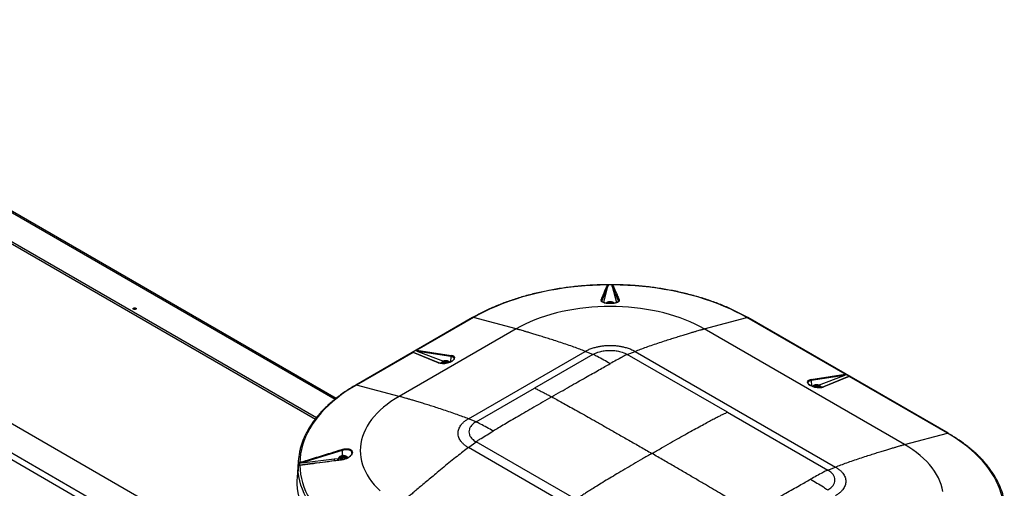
# Model space of a CAD drawing. Header units: millimetres. Extents: x 1588 to 4263, y 172 to 3488.
# Tile 46 of 46: x 2839 to 4090, y 2350 to 2945. Entities that reach past the tile are written whole.
import ezdxf

# ---------------------------------------------------------------- set-up
doc = ezdxf.new("R2010")
doc.units = ezdxf.units.MM
doc.header["$LTSCALE"] = 13

msp = doc.modelspace()

# ---------------------------------------------------------------- linework, layer by layer
at = {"color": 7, "linetype": 'Continuous', "lineweight": 25}
for p, q in [((2405, 2945.1), (3239.8, 2463.1)), ((3241.1, 2464.1), (2407.6, 2945.3)), ((2377.2, 2923.9), (3216.1, 2439.6)), ((2377.2, 2921.3), (3214.7, 2437.8)), ((3383.1, 2111.7), (2176.2, 2808.4)), ((3355.4, 2090.5), (2139.5, 2792.4)), ((3351.7, 2084.1), (2135.8, 2786)), ((3586.4, 2606.5), (3578.7, 2588.2)), ((3581, 2585.8), (3586.4, 2606.5)), ((3599.7, 2588.2), (3591.9, 2606.5)), ((3591.9, 2606.5), (3597.4, 2585.8)), ((3578.7, 2588.2), (3578.8, 2587.2)), ((3578.7, 2587.7), (3578.7, 2587.6)), ((3587.4, 2584.6), (3587.4, 2584.8)), ((3588.1, 2584.5), (3588.1, 2585.3)), ((3589.8, 2584.5), (3589.8, 2585.4)), ((3590.6, 2585.2), (3590.6, 2584.6)), ((3599.6, 2587.6), (3599.7, 2588.2)), ((3599.7, 2588.2), (3599.6, 2587.2)), ((3414.5, 2566.7), (3266, 2480.9)), ((3415.4, 2566.8), (3343.6, 2525.3)), ((3469.8, 2552.4), (3415.4, 2566.8)), ((3708.6, 2552.4), (3763, 2566.8)), ((3887.8, 2494.7), (3763, 2566.8)), ((4018.5, 2419.7), (3763.9, 2566.7)), ((3469.8, 2552.4), (3321.3, 2466.6)), ((3963.2, 2405.4), (3708.6, 2552.4)), ((3338.8, 2522.5), (3266.9, 2481)), ((3342.8, 2525.2), (3338.1, 2522.6)), ((3370.8, 2509.2), (3338.8, 2522.5)), ((3371.4, 2509.2), (3339.3, 2522.5)), ((3343.6, 2525.3), (3387.1, 2518.6)), ((3386.7, 2517.3), (3345.1, 2523.7)), ((3345.1, 2523.7), (3377.5, 2511.4)), ((3386.7, 2517.3), (3386.4, 2510.5)), ((3409.1, 2438.1), (3557.5, 2523.8)), ((3567.3, 2519.9), (3493.1, 2477)), ((3567.3, 2519.9), (3557.5, 2523.8)), ((3611, 2519.9), (3620.8, 2523.8)), ((3738.3, 2446.4), (3611, 2519.9)), ((3620.8, 2523.8), (3875.4, 2376.8)), ((3374.6, 2509.2), (3373.5, 2508.7)), ((3377.8, 2508.5), (3377.8, 2508.8)), ((3378.3, 2508.5), (3378.3, 2509.3)), ((3378.7, 2509), (3378.7, 2510.1)), ((3380.3, 2509.3), (3380.3, 2510.4)), ((3381.2, 2509.2), (3381.2, 2510.3)), ((3382.4, 2509.2), (3382.4, 2509.7)), ((3844.3, 2488), (3887.8, 2494.7)), ((3886.3, 2493), (3844.7, 2486.6)), ((3853.9, 2480.8), (3886.3, 2493)), ((3892.1, 2491.9), (3860, 2478.6)), ((3892.6, 2491.9), (3860.6, 2478.6)), ((3893.3, 2492), (3888.6, 2494.6)), ((4017.5, 2419.8), (3892.6, 2491.9)), ((3321.3, 2466.6), (3266.9, 2481)), ((3418.8, 2434.2), (3493.1, 2477)), ((3840.5, 2483.9), (3840.5, 2483.8)), ((3844.7, 2486.6), (3845, 2479.9)), ((3848.4, 2478.7), (3848.4, 2478.6)), ((3848.8, 2478.6), (3848.8, 2478.8)), ((3849.8, 2478.5), (3849.8, 2479.6)), ((3850.6, 2478.7), (3850.6, 2479.8)), ((3852.3, 2478.5), (3852.3, 2479.7)), ((3853, 2479.1), (3853, 2478)), ((3853.6, 2478), (3853.6, 2478.4)), ((3857.9, 2478), (3856.9, 2478.6)), ((3738.3, 2446.4), (3865.6, 2372.9)), ((3418.8, 2434.2), (3409.1, 2438.1)), ((3963.2, 2405.4), (4017.5, 2419.8)), ((3409.1, 2401.5), (3418.8, 2408.9)), ((3536.3, 2328.1), (3409.1, 2401.5)), ((3546.1, 2335.5), (3418.8, 2408.9)), ((3248.9, 2397.8), (3197.7, 2382.1)), ((3248.4, 2388.2), (3248.4, 2389.3)), ((3248.9, 2397.8), (3248.9, 2391.1)), ((3249.9, 2388.7), (3249.9, 2389.8)), ((3250.8, 2388.7), (3250.8, 2389.8)), ((3252.2, 2388.2), (3252.2, 2389.3)), ((3192.9, 2383.8), (3191.6, 2363)), ((3197.7, 2382.1), (3238.7, 2387.3)), ((3238.7, 2387.3), (3244.2, 2387.7)), ((3244, 2386.8), (3244, 2385.6)), ((3244.1, 2385.4), (3244, 2385.6)), ((3247.9, 2387.6), (3247.9, 2387.9)), ((3248.2, 2387.5), (3248.2, 2388.3)), ((3252.4, 2388.3), (3252.4, 2387.5)), ((3252.6, 2387.6), (3252.6, 2387.9)), ((3865.6, 2372.9), (3875.4, 2376.8))]:
    msp.add_line(p, q, dxfattribs=at)
at = {"color": 7, "linetype": 'Continuous', "lineweight": 25, "flags": 128}
for points in [[(3585.8, 2608.3), (3576.3, 2608.1), (3566.9, 2607.7), (3557.5, 2607.1), (3548.1, 2606.3), (3538.8, 2605.3), (3529.5, 2604.1), (3520.4, 2602.6), (3511.3, 2601), (3502.4, 2599.2), (3493.6, 2597.1), (3484.9, 2594.9), (3476.4, 2592.5), (3468.1, 2589.9), (3459.9, 2587.1), (3452, 2584.1), (3444.2, 2581), (3436.6, 2577.7), (3429.3, 2574.2), (3422.2, 2570.5), (3415.4, 2566.8)], [(3763, 2566.8), (3756.1, 2570.5), (3749, 2574.2), (3741.7, 2577.7), (3734.2, 2581), (3726.4, 2584.1), (3718.5, 2587.1), (3710.3, 2589.9), (3702, 2592.5), (3693.4, 2594.9), (3684.8, 2597.1), (3676, 2599.2), (3667, 2601), (3658, 2602.6), (3648.8, 2604.1), (3639.6, 2605.3), (3630.3, 2606.3), (3620.9, 2607.1), (3611.5, 2607.7), (3602, 2608.1), (3592.6, 2608.3)], [(2986.6, 2578.9), (2987.1, 2578.5), (2987.2, 2578.1), (2987.1, 2577.6), (2986.6, 2577.3), (2986, 2577), (2985.2, 2576.9), (2984.4, 2577), (2983.8, 2577.3), (2983.4, 2577.6), (2983.2, 2578.1), (2983.4, 2578.5), (2983.8, 2578.9), (2984.4, 2579.1), (2985.2, 2579.2), (2986, 2579.1), (2986.6, 2578.9)], [(3708.6, 2552.4), (3703, 2555.5), (3697.1, 2558.4), (3691, 2561.2), (3684.6, 2563.8), (3678.1, 2566.3), (3671.4, 2568.6), (3664.5, 2570.7), (3657.4, 2572.6), (3650.2, 2574.3), (3642.9, 2575.9), (3635.4, 2577.2), (3627.9, 2578.3), (3620.2, 2579.3), (3612.5, 2580), (3604.8, 2580.5), (3597, 2580.8), (3589.2, 2580.9), (3581.4, 2580.8), (3573.6, 2580.5), (3565.9, 2580), (3558.2, 2579.3), (3550.5, 2578.3), (3543, 2577.2), (3535.5, 2575.9), (3528.2, 2574.3), (3521, 2572.6), (3513.9, 2570.7), (3507, 2568.6), (3500.3, 2566.3), (3493.7, 2563.8), (3487.4, 2561.2), (3481.3, 2558.4), (3475.4, 2555.5), (3469.8, 2552.4)], [(3585.2, 2584.8), (3585.4, 2585.1), (3586.1, 2585.7), (3587, 2586.2), (3588.2, 2586.4), (3589.4, 2586.5), (3590.6, 2586.4), (3591.7, 2586), (3592.6, 2585.5), (3593.1, 2584.9), (3593.2, 2584.8)], [(3376.2, 2508.4), (3376.1, 2508.8), (3376.2, 2509.6), (3376.6, 2510.2), (3377.3, 2510.8), (3378.3, 2511.2), (3379.5, 2511.4), (3380.8, 2511.5), (3382, 2511.3), (3383, 2510.9), (3383.8, 2510.3), (3384.3, 2509.7)], [(3383, 2509.3), (3383, 2509.4), (3382.9, 2509.6)], [(3266.9, 2481), (3260.3, 2477.1), (3254, 2473), (3248, 2468.8), (3242.3, 2464.4), (3236.8, 2459.9), (3231.7, 2455.3), (3226.9, 2450.6), (3222.3, 2445.8), (3218.2, 2440.9), (3214.3, 2435.9), (3210.8, 2430.8), (3207.6, 2425.7), (3204.8, 2420.4), (3202.3, 2415.2), (3200.2, 2409.8), (3198.4, 2404.4), (3197, 2399), (3196, 2393.6), (3195.3, 2388.1), (3195, 2382.7)], [(3847.1, 2479.1), (3847.3, 2479.3), (3847.9, 2479.9), (3848.8, 2480.4), (3849.9, 2480.8), (3851.1, 2480.9), (3852.3, 2480.8), (3853.5, 2480.5), (3854.4, 2480), (3855, 2479.4), (3855.3, 2478.7), (3855.2, 2477.9), (3855.2, 2477.8)], [(3850.6, 2478.7), (3850.5, 2478.7), (3850.4, 2478.7), (3850.3, 2478.8), (3850.1, 2478.7), (3850, 2478.7), (3849.9, 2478.6), (3849.8, 2478.6), (3849.8, 2478.5)], [(3853.7, 2477.9), (3853.8, 2478), (3853.9, 2478.2)], [(3321.3, 2466.6), (3315.9, 2463.4), (3310.8, 2460), (3305.9, 2456.4), (3301.4, 2452.8), (3297.1, 2449), (3293.1, 2445.1), (3289.5, 2441.1), (3286.2, 2437.1), (3283.2, 2432.9), (3280.6, 2428.7), (3278.3, 2424.4), (3276.3, 2420), (3274.7, 2415.6), (3273.4, 2411.2), (3272.5, 2406.7), (3272, 2402.2), (3271.8, 2397.7), (3272, 2393.2), (3272.5, 2388.7), (3273.4, 2384.2), (3274.7, 2379.8), (3276.3, 2375.4), (3278.3, 2371), (3280.6, 2366.7), (3283.2, 2362.5), (3286.2, 2358.3), (3289.5, 2354.2), (3293.1, 2350.2), (3297.1, 2346.4)], [(4089.5, 2321.4), (4089.2, 2326.9), (4088.5, 2332.4), (4087.4, 2337.8), (4086, 2343.2), (4084.3, 2348.6), (4082.1, 2353.9), (4079.7, 2359.2), (4076.8, 2364.4), (4073.7, 2369.6), (4070.1, 2374.7), (4066.3, 2379.7), (4062.1, 2384.6), (4057.6, 2389.4), (4052.7, 2394.1), (4047.6, 2398.7), (4042.2, 2403.2), (4036.4, 2407.5), (4030.4, 2411.8), (4024.1, 2415.9), (4017.5, 2419.8)], [(4011.9, 2345.5), (4011, 2349.9), (4009.8, 2354.4), (4008.1, 2358.8), (4006.2, 2363.1), (4003.9, 2367.4), (4001.2, 2371.7), (3998.2, 2375.8), (3994.9, 2379.9), (3991.3, 2383.9), (3987.3, 2387.8), (3983.1, 2391.6), (3978.5, 2395.2), (3973.7, 2398.7), (3968.6, 2402.1), (3963.2, 2405.4)], [(3249.3, 2386.1), (3248.8, 2386.2), (3247.7, 2386.6), (3246.8, 2387.1), (3246.3, 2387.8), (3246.1, 2388.5), (3246.3, 2389.2), (3246.9, 2389.8), (3247.7, 2390.4), (3248.8, 2390.7), (3250, 2390.9), (3251.2, 2390.8), (3252.4, 2390.5), (3253.4, 2390.1), (3254.1, 2389.5), (3254.4, 2388.8), (3254.4, 2388.1), (3254.2, 2387.6)], [(3195, 2378.8), (3195, 2378.8), (3195, 2378.9), (3195, 2378.9), (3195.1, 2379), (3195.1, 2379)], [(3195, 2378.8), (3195.3, 2373.3), (3196, 2367.8), (3197, 2362.4), (3198.4, 2357), (3200.2, 2351.6), (3202.3, 2346.3), (3204.8, 2341), (3207.6, 2335.8), (3210.8, 2330.6), (3214.3, 2325.5), (3218.2, 2320.5), (3222.3, 2315.6), (3226.9, 2310.8), (3231.7, 2306.1), (3236.8, 2301.5), (3242.3, 2297), (3248, 2292.7), (3254, 2288.4), (3260.3, 2284.3), (3266.9, 2280.4)], [(3244.4, 2385.5), (3244.1, 2386.2), (3244, 2386.8)], [(3248.4, 2388.2), (3248.3, 2388.2), (3248.2, 2388.2)], [(3248.6, 2386), (3248.6, 2386), (3248.6, 2386)], [(3252.4, 2388.2), (3252.4, 2388.2), (3252.2, 2388.2)], [(3265.4, 2277.3), (3258.8, 2281.2), (3252.5, 2285.3), (3246.4, 2289.5), (3240.6, 2293.9), (3235.2, 2298.4), (3230, 2303), (3225.2, 2307.7), (3220.6, 2312.5), (3216.4, 2317.4), (3212.5, 2322.4), (3209, 2327.5), (3205.8, 2332.7), (3202.9, 2337.9), (3200.4, 2343.2), (3198.2, 2348.5), (3196.4, 2353.9), (3195, 2359.3), (3193.9, 2364.8), (3193.1, 2370.3), (3193, 2372.1)], [(3191.6, 2363), (3191.4, 2360.4), (3191.4, 2354.9), (3191.8, 2349.4), (3192.5, 2343.9), (3193.6, 2338.4), (3195.1, 2333), (3196.9, 2327.6), (3199.1, 2322.2), (3201.6, 2316.9), (3204.5, 2311.6), (3207.7, 2306.4), (3211.3, 2301.3), (3215.2, 2296.3), (3219.4, 2291.3), (3224, 2286.5), (3228.9, 2281.8), (3234.1, 2277.1), (3239.6, 2272.6), (3245.4, 2268.2), (3251.4, 2264), (3257.8, 2259.9), (3264.4, 2255.9)]]:
    msp.add_lwpolyline(points, dxfattribs=at)
at = {"color": 7, "linetype": 'Continuous', "lineweight": 25}
for centre, radius, start, end in [((3585.8, 2607.2), 1.06, 33.1132, 87.3423), ((3589.2, 2181.1), 427.4, 89.5618, 90.4382), ((3592.6, 2607.2), 1.06, 92.6577, 146.8868), ((3577.7, 2588.1), 1.03, 2.8933, 88.868), ((3600.7, 2588.1), 1.03, 91.132, 177.1067), ((3588.3, 2583.5), 2.02, 109.5464, 145.1567), ((3589.2, 2581.2), 4.48, 75.4465, 111.132), ((3589.9, 2583.2), 2.41, 37.029, 78.8745), ((3415, 2565.6), 1.21, 72.1352, 118.239), ((3763.3, 2565.6), 1.21, 61.7148, 107.867), ((3339.1, 2521.9), 0.696, 68.7259, 117.0313), ((3344.3, 2524.3), 1.21, 130.1239, 173.1969), ((3388, 2517.6), 1.38, 132.2981, 192.2871), ((3371.1, 2508.6), 0.693, 68.7172, 117.1174), ((3378.7, 2509.1), 1.14, 114.6394, 207.0608), ((3380.2, 2506.6), 4.08, 81.9942, 120.0743), ((3378.5, 2508.3), 0.761, 78.404, 112.3976), ((3379.1, 2511), 2.01, 257.0588, 305.0097), ((3380.7, 2508.8), 0.616, 38.3054, 128.492), ((3380.7, 2507.9), 2.75, 38.0744, 88.083), ((3381.8, 2509.5), 0.688, 200.922, 226.2572), ((3887.1, 2493.7), 1.21, 6.8031, 49.8761), ((3892.3, 2491.3), 0.696, 62.9687, 111.2741), ((3266.6, 2479.9), 1.21, 72.1352, 118.239), ((3843.4, 2486.9), 1.38, 347.7129, 47.7019), ((3850.4, 2477.8), 2.11, 96.3321, 156.3329), ((3851.1, 2475.6), 4.44, 67.3182, 103.2528), ((3851.6, 2480.6), 2.19, 242.6681, 287.9029), ((3852.6, 2477.9), 0.667, 51.8797, 110.4979), ((3852.5, 2478.4), 1.39, 354.6415, 74.9801), ((3860.3, 2478), 0.693, 62.8847, 111.2045), ((4017.9, 2418.6), 1.21, 61.7564, 107.865), ((3276.2, 2378.5), 83.4, 167.986, 184.3814), ((3248.6, 2388.5), 1.06, 130.6173, 228.4768), ((3250.1, 2386.6), 3.48, 87.0163, 129.4882), ((3273.9, 2406), 26.3, 195.1548, 198.1648), ((3250.3, 2388.2), 0.638, 45.9641, 133.734), ((3250.5, 2386.6), 3.45, 50.0146, 92.7564), ((3252, 2388.5), 1.06, 310.6173, 48.4768), ((3276.2, 2380.3), 82.2, 178.6852, 181.3148), ((3215.3, 2388.1), 21.1, 195.0469, 197.3918), ((3306.1, 2382.4), 67.5, 175.8263, 177.9657), ((3246.2, 2384.2), 3.87, 123.3132, 163.5619), ((3250.1, 2390.3), 3.45, 230.0146, 272.7564), ((3248.6, 2389.9), 1.72, 261.5062, 314.9982), ((3248.7, 2385.8), 0.268, 123.9595, 177.1876), ((3250.5, 2390.3), 3.48, 267.0163, 309.4882), ((3252, 2389.9), 1.71, 224.4697, 278.3013)]:
    msp.add_arc(centre, radius, start, end, dxfattribs=at)
for centre, major_axis, ratio, start_param, end_param in [((3339.4, 2519.8), (-1.39, 2.66), 0.503369, 5.783987, 6.160607), ((3344.1, 2522.6), (-1.65, 2.51), 0.649486, 5.725407, 6.102027), ((3345.8, 2524.1), (3.99, -1.41), 0.14948, 4.023896, 4.57011), ((3380.2, 2513.6), (11.6, 2.2), 0.409074, 3.699333, 7.142329), ((3885.6, 2493.4), (3.99, 1.41), 0.14948, 4.854668, 5.400882), ((3887.3, 2492), (1.65, 2.51), 0.649486, 0.181159, 0.557779), ((3892, 2489.2), (1.39, 2.66), 0.503369, 0.122579, 0.499199), ((3851.2, 2482.9), (11.6, -2.2), 0.409074, 2.282448, 5.725445)]:
    msp.add_ellipse(centre, major_axis=major_axis, ratio=ratio, start_param=start_param, end_param=end_param, dxfattribs=at)
for points, knots in [([(3585.6, 2608.5), (3584.9, 2608.5), (3581.3, 2608.5), (3574.7, 2608.3), (3565.9, 2607.9), (3557.1, 2607.3), (3548.4, 2606.6), (3539.7, 2605.6), (3531, 2604.5), (3522.5, 2603.2), (3514, 2601.7), (3505.6, 2600.1), (3497.3, 2598.3), (3489.1, 2596.3), (3481.1, 2594.1), (3473.2, 2591.8), (3465.4, 2589.3), (3457.9, 2586.7), (3450.4, 2583.9), (3443.2, 2580.9), (3436.1, 2577.8), (3429.2, 2574.6), (3422.5, 2571.2), (3417.7, 2568.5), (3415, 2567), (3414.5, 2566.7)], [0, 0, 0, 0, 0.010417, 0.056931, 0.103446, 0.149962, 0.19648, 0.242999, 0.28952, 0.336044, 0.38257, 0.4291, 0.475634, 0.522172, 0.568715, 0.615262, 0.661815, 0.708373, 0.754937, 0.801506, 0.848081, 0.894662, 0.941249, 0.98784, 1, 1, 1, 1]), ([(3577.7, 2589.2), (3577.8, 2589.4), (3578.3, 2590.5), (3580.3, 2595.3), (3582.9, 2601.5), (3585.1, 2606.7), (3585.8, 2608.3)], [0, 0, 0, 0, 0.0357257, 0.1786287, 0.7502408, 1, 1, 1, 1]), ([(3585.8, 2608.3), (3585.8, 2608.4), (3585.9, 2608.5), (3585.9, 2608.5), (3585.9, 2608.5)], [0, 0, 0, 0, 0.698805, 1, 1, 1, 1]), ([(3585.9, 2608.5), (3586, 2608.5), (3586.1, 2608.5), (3586.3, 2608.4), (3586.5, 2608.3), (3586.6, 2608.1), (3586.6, 2607.9), (3586.7, 2607.8)], [0, 0, 0, 0, 0.110302, 0.230823, 0.418784, 0.604867, 1, 1, 1, 1]), ([(3586.7, 2607.8), (3586.6, 2607.7), (3586.6, 2607.3), (3586.5, 2606.8), (3586.4, 2606.5)], [0, 0, 0, 0, 0.210133, 1, 1, 1, 1]), ([(3591.7, 2607.8), (3591.7, 2607.9), (3591.7, 2608.1), (3591.9, 2608.3), (3592.1, 2608.4), (3592.3, 2608.5), (3592.4, 2608.5), (3592.5, 2608.5)], [0, 0, 0, 0, 0.395133, 0.581216, 0.769177, 0.889698, 1, 1, 1, 1]), ([(3591.9, 2606.5), (3591.8, 2606.8), (3591.7, 2607.3), (3591.7, 2607.7), (3591.7, 2607.8)], [0, 0, 0, 0, 0.789867, 1, 1, 1, 1]), ([(3592.5, 2608.5), (3592.5, 2608.5), (3592.5, 2608.5), (3592.5, 2608.4), (3592.6, 2608.3)], [0, 0, 0, 0, 0.301195, 1, 1, 1, 1]), ([(3592.6, 2608.3), (3592.7, 2608.1), (3593.1, 2606.9), (3595.2, 2602.2), (3597.8, 2596), (3600, 2590.8), (3600.7, 2589.2)], [0, 0, 0, 0, 0.0357257, 0.1786287, 0.7502408, 1, 1, 1, 1]), ([(3763.9, 2566.7), (3762.8, 2567.3), (3759.6, 2569.1), (3754.1, 2572.1), (3747.3, 2575.4), (3740.4, 2578.7), (3733.3, 2581.7), (3726, 2584.6), (3718.5, 2587.4), (3710.9, 2590), (3703.1, 2592.4), (3695.1, 2594.7), (3687.1, 2596.8), (3678.9, 2598.8), (3670.6, 2600.6), (3662.2, 2602.1), (3653.6, 2603.6), (3645.1, 2604.8), (3636.4, 2605.9), (3627.7, 2606.8), (3618.9, 2607.5), (3610.1, 2608), (3601.4, 2608.4), (3595.6, 2608.4), (3592.8, 2608.5)], [0, 0, 0, 0, 0.024544, 0.071127, 0.117707, 0.164284, 0.210857, 0.257425, 0.303988, 0.350546, 0.397099, 0.443647, 0.490191, 0.53673, 0.583264, 0.629796, 0.676323, 0.722848, 0.76937, 0.815889, 0.862407, 0.908923, 0.955439, 1, 1, 1, 1]), ([(3600.7, 2589.2), (3600.8, 2588.9), (3600.9, 2588.4), (3600.6, 2587.7), (3600.1, 2587), (3599.2, 2586.4), (3597.9, 2585.8), (3596.5, 2585.3), (3594.8, 2584.9), (3592.4, 2584.6), (3589.1, 2584.4), (3585.3, 2584.6), (3581.9, 2585.2), (3579.3, 2586.2), (3578, 2587.3), (3577.5, 2588.2), (3577.5, 2588.8), (3577.7, 2589.1), (3577.7, 2589.2)], [0, 0, 0, 0, 0.0515176, 0.1030358, 0.1545755, 0.2061099, 0.2572483, 0.3083771, 0.3579695, 0.4075531, 0.502576, 0.5951002, 0.6875579, 0.7822618, 0.880451, 0.9313079, 0.9821652, 1, 1, 1, 1]), ([(3578.7, 2588.2), (3578.7, 2588.1), (3578.6, 2587.9), (3578.6, 2587.8), (3578.7, 2587.7)], [0, 0, 0, 0, 0.405658, 1, 1, 1, 1]), ([(3588.1, 2584.5), (3587.5, 2584.6), (3586.3, 2584.6), (3584.6, 2584.8), (3583.1, 2585.1), (3581.7, 2585.5), (3580.5, 2585.9), (3579.6, 2586.4), (3578.9, 2586.9), (3578.6, 2587.3), (3578.6, 2587.5), (3578.6, 2587.6), (3578.6, 2587.6)], [0, 0, 0, 0, 0.105758, 0.214836, 0.32359, 0.432839, 0.541573, 0.649766, 0.756546, 0.862237, 0.968452, 1, 1, 1, 1]), ([(3594.4, 2585), (3594.3, 2585), (3594.1, 2585.3), (3593.5, 2585.8), (3592.4, 2586.3), (3591.1, 2586.7), (3589.7, 2586.9), (3588.3, 2586.9), (3586.9, 2586.6), (3585.6, 2586.2), (3584.6, 2585.6), (3584.2, 2585.1), (3584, 2585)], [0, 0, 0, 0, 0.006989, 0.110299, 0.221261, 0.337702, 0.454944, 0.572206, 0.690601, 0.81143, 0.936395, 1, 1, 1, 1]), ([(3587.6, 2585.4), (3587.6, 2585.4), (3587.5, 2585.4), (3587.4, 2585.3), (3587.4, 2585.2), (3587.4, 2585.1), (3587.4, 2585)], [0, 0, 0, 0, 0.146347, 0.41688, 0.6907, 1, 1, 1, 1]), ([(3587.4, 2584.8), (3587.4, 2584.8), (3587.4, 2584.9), (3587.4, 2585), (3587.4, 2585)], [0, 0, 0, 0, 0.669471, 1, 1, 1, 1]), ([(3588.1, 2585.3), (3588.1, 2585.4), (3588, 2585.4), (3587.8, 2585.4), (3587.7, 2585.4), (3587.6, 2585.4), (3587.6, 2585.4)], [0, 0, 0, 0, 0.293317, 0.587513, 0.871368, 1, 1, 1, 1]), ([(3599.8, 2587.6), (3599.8, 2587.5), (3599.8, 2587.4), (3599.7, 2587.2), (3599.4, 2586.8), (3598.7, 2586.4), (3597.8, 2585.9), (3596.6, 2585.5), (3595.2, 2585.1), (3593.6, 2584.8), (3591.8, 2584.6), (3590, 2584.5), (3588.7, 2584.5), (3588.1, 2584.5), (3588.1, 2584.5)], [0, 0, 0, 0, 0.033595, 0.128016, 0.218604, 0.314625, 0.411187, 0.50719, 0.605486, 0.703458, 0.801817, 0.899574, 0.997385, 1, 1, 1, 1]), ([(3588.1, 2585.3), (3588.2, 2585.3), (3588.5, 2585.1), (3589, 2585.1), (3589.4, 2585.2), (3589.6, 2585.3), (3589.8, 2585.4), (3589.8, 2585.4)], [0, 0, 0, 0, 0.246747, 0.494637, 0.719561, 0.941652, 1, 1, 1, 1]), ([(3590.3, 2585.6), (3590.3, 2585.6), (3590.2, 2585.6), (3590.1, 2585.6), (3589.9, 2585.5), (3589.8, 2585.5), (3589.8, 2585.4)], [0, 0, 0, 0, 0.146424, 0.416956, 0.690778, 1, 1, 1, 1]), ([(3590.6, 2585.2), (3590.6, 2585.3), (3590.6, 2585.3), (3590.5, 2585.5), (3590.4, 2585.5), (3590.3, 2585.5), (3590.3, 2585.6)], [0, 0, 0, 0, 0.293403, 0.587595, 0.871447, 1, 1, 1, 1]), ([(3590.6, 2585.2), (3590.6, 2585.1), (3590.6, 2584.9), (3590.8, 2584.6), (3590.9, 2584.6), (3590.9, 2584.6)], [0, 0, 0, 0, 0.477761, 0.95768, 1, 1, 1, 1]), ([(3557.5, 2523.8), (3555.3, 2524.7), (3550.5, 2526.6), (3543, 2529.3), (3534.9, 2532.1), (3526.5, 2534.9), (3518.5, 2537.6), (3511.1, 2539.9), (3504.5, 2542), (3498.2, 2543.9), (3492.5, 2545.7), (3487.4, 2547.3), (3482.9, 2548.6), (3479.2, 2549.7), (3476.2, 2550.6), (3473.8, 2551.2), (3472.1, 2551.7), (3470.8, 2552.1), (3470.1, 2552.3), (3469.8, 2552.4)], [0, 0, 0, 0, 0.076775, 0.162286, 0.25463, 0.351294, 0.449321, 0.528012, 0.603964, 0.67562, 0.741475, 0.800473, 0.85173, 0.894602, 0.929062, 0.955524, 0.974908, 0.989021, 1, 1, 1, 1]), ([(3620.8, 2523.8), (3623.1, 2524.7), (3627.9, 2526.6), (3635.4, 2529.3), (3643.5, 2532.1), (3651.9, 2534.9), (3659.9, 2537.6), (3667.3, 2539.9), (3673.9, 2542), (3680.1, 2543.9), (3685.9, 2545.7), (3691, 2547.3), (3695.4, 2548.6), (3699.2, 2549.7), (3702.2, 2550.6), (3704.5, 2551.2), (3706.3, 2551.7), (3707.6, 2552.1), (3708.3, 2552.3), (3708.6, 2552.4)], [0, 0, 0, 0, 0.076775, 0.162286, 0.25463, 0.351294, 0.449321, 0.528012, 0.603964, 0.67562, 0.741475, 0.800473, 0.85173, 0.894602, 0.929062, 0.955524, 0.974908, 0.989021, 1, 1, 1, 1]), ([(3557.5, 2523.8), (3558.9, 2524.5), (3561.6, 2526), (3566.2, 2527.8), (3571, 2529.2), (3575.6, 2530.2), (3580, 2530.9), (3584.6, 2531.3), (3589.2, 2531.4), (3593.8, 2531.3), (3598.4, 2530.9), (3602.8, 2530.2), (3607.4, 2529.2), (3612.1, 2527.8), (3616.8, 2526), (3619.5, 2524.5), (3620.8, 2523.8)], [0, 0, 0, 0, 0.076805, 0.156939, 0.239951, 0.303775, 0.368607, 0.434128, 0.5, 0.565872, 0.631393, 0.696225, 0.760049, 0.843061, 0.923195, 1, 1, 1, 1]), ([(3338.1, 2522.6), (3338.2, 2522.6), (3338.3, 2522.6), (3338.5, 2522.7), (3338.8, 2522.7), (3339.2, 2522.6), (3339.4, 2522.5), (3339.5, 2522.4)], [0, 0, 0, 0, 0.1062022, 0.2274398, 0.4162225, 0.6031218, 1, 1, 1, 1]), ([(3343.1, 2524.5), (3343, 2524.6), (3342.8, 2524.7), (3342.6, 2524.9), (3342.6, 2525), (3342.7, 2525.2), (3342.7, 2525.2), (3342.8, 2525.2)], [0, 0, 0, 0, 0.396878, 0.583778, 0.77256, 0.893798, 1, 1, 1, 1]), ([(3391, 2514.4), (3391, 2514.3), (3391, 2514.1), (3390.7, 2513.5), (3390.2, 2512.9), (3389.3, 2512.1), (3388.2, 2511.4), (3386.9, 2510.7), (3385.4, 2510.1), (3383.7, 2509.5), (3382.5, 2509.2), (3381.8, 2509), (3381.7, 2509)], [0, 0, 0, 0, 0.086416, 0.19256, 0.305222, 0.415493, 0.526171, 0.638126, 0.751445, 0.866068, 0.981944, 1, 1, 1, 1]), ([(3390.9, 2514.5), (3390.9, 2514.5), (3391.1, 2515.1), (3390.4, 2516), (3388.8, 2516.9), (3387.3, 2517.2), (3386.7, 2517.3)], [0, 0, 0, 0, 0.0538855, 0.3986635, 0.7573452, 1, 1, 1, 1]), ([(3567.3, 2519.9), (3568.3, 2520.4), (3570.3, 2521.5), (3573.7, 2522.8), (3577.9, 2524), (3583.1, 2524.9), (3589.2, 2525.2), (3595.3, 2524.9), (3600.4, 2524), (3604.7, 2522.8), (3608.1, 2521.5), (3610.1, 2520.4), (3611, 2519.9)], [0, 0, 0, 0, 0.0833638, 0.1667514, 0.2501159, 0.3750579, 0.5, 0.6249421, 0.7498841, 0.8332486, 0.9166362, 1, 1, 1, 1]), ([(3589.2, 2508.2), (3583.8, 2511.3), (3576.5, 2515.5), (3569.2, 2519), (3567.3, 2519.9)], [0, 0, 0, 0, 0.743568, 1, 1, 1, 1]), ([(3611, 2519.9), (3610.3, 2519.6), (3608.1, 2518.6), (3600.9, 2514.6), (3594.3, 2511), (3589.2, 2508.2)], [0, 0, 0, 0, 0.100198, 0.301774, 1, 1, 1, 1]), ([(3381.7, 2509), (3381.2, 2508.9), (3380.1, 2508.7), (3378.3, 2508.5), (3376.5, 2508.4), (3374.9, 2508.5), (3373.4, 2508.6), (3372.2, 2508.9), (3371.6, 2509.1), (3371.4, 2509.2)], [0, 0, 0, 0, 0.127986, 0.280697, 0.434506, 0.588953, 0.74334, 0.896543, 1, 1, 1, 1]), ([(3385.3, 2510.1), (3385.1, 2510.3), (3384.6, 2510.7), (3383.6, 2511.2), (3382.4, 2511.7), (3381, 2511.9), (3379.6, 2511.9), (3378.2, 2511.7), (3376.9, 2511.2), (3375.7, 2510.6), (3374.9, 2509.8), (3374.4, 2509.1), (3374.3, 2508.7), (3374.2, 2508.6)], [0, 0, 0, 0, 0.07013, 0.166409, 0.26794, 0.370599, 0.47322, 0.576704, 0.682111, 0.79099, 0.884496, 0.972021, 1, 1, 1, 1]), ([(3377.8, 2508.8), (3377.7, 2508.8), (3377.7, 2508.8), (3377.6, 2508.7), (3377.6, 2508.6), (3377.6, 2508.6), (3377.6, 2508.6)], [0, 0, 0, 0, 0.293376, 0.58757, 0.871423, 1, 1, 1, 1]), ([(3377.8, 2508.8), (3377.9, 2508.8), (3378.1, 2508.9), (3378.2, 2509.1), (3378.3, 2509.4), (3378.2, 2509.6), (3378.1, 2509.7), (3378.1, 2509.8)], [0, 0, 0, 0, 0.246764, 0.494652, 0.719574, 0.941666, 1, 1, 1, 1]), ([(3378.2, 2510.1), (3378.2, 2510.1), (3378.1, 2510.1), (3378.1, 2510), (3378.1, 2509.9), (3378.1, 2509.8), (3378.1, 2509.8)], [0, 0, 0, 0, 0.146347, 0.41688, 0.6907, 1, 1, 1, 1]), ([(3378.7, 2510.1), (3378.6, 2510.2), (3378.5, 2510.2), (3378.4, 2510.2), (3378.3, 2510.2), (3378.2, 2510.1), (3378.2, 2510.1)], [0, 0, 0, 0, 0.293317, 0.587513, 0.871368, 1, 1, 1, 1]), ([(3378.7, 2510.1), (3378.8, 2510.1), (3379.1, 2510), (3379.6, 2510), (3380, 2510.1), (3380.2, 2510.3), (3380.3, 2510.4), (3380.3, 2510.4)], [0, 0, 0, 0, 0.2467473, 0.4946372, 0.7195608, 0.9416518, 1, 1, 1, 1]), ([(3380.8, 2510.6), (3380.8, 2510.6), (3380.7, 2510.6), (3380.6, 2510.6), (3380.4, 2510.6), (3380.3, 2510.5), (3380.3, 2510.4)], [0, 0, 0, 0, 0.146424, 0.416956, 0.690778, 1, 1, 1, 1]), ([(3381.2, 2510.3), (3381.2, 2510.4), (3381.1, 2510.5), (3381, 2510.6), (3380.9, 2510.6), (3380.8, 2510.6), (3380.8, 2510.6)], [0, 0, 0, 0, 0.2934026, 0.5875952, 0.8714469, 1, 1, 1, 1]), ([(3381.2, 2510.3), (3381.2, 2510.2), (3381.3, 2510), (3381.6, 2509.8), (3382, 2509.7), (3382.2, 2509.7), (3382.4, 2509.7), (3382.4, 2509.7)], [0, 0, 0, 0, 0.246772, 0.494659, 0.71958, 0.941673, 1, 1, 1, 1]), ([(3382.9, 2509.6), (3382.9, 2509.6), (3382.8, 2509.6), (3382.7, 2509.7), (3382.6, 2509.7), (3382.5, 2509.7), (3382.4, 2509.7)], [0, 0, 0, 0, 0.146401, 0.416933, 0.690754, 1, 1, 1, 1]), ([(3382.9, 2509.5), (3382.9, 2509.5), (3382.9, 2509.5), (3382.9, 2509.6), (3382.9, 2509.6)], [0, 0, 0, 0, 0.530401, 1, 1, 1, 1]), ([(3514.9, 2465.9), (3518.8, 2468.2), (3526.4, 2472.5), (3537.4, 2478.8), (3547.8, 2484.8), (3557.5, 2490.3), (3566.5, 2495.4), (3574.7, 2500.1), (3582.2, 2504.3), (3587, 2507), (3589.2, 2508.2)], [0, 0, 0, 0, 0.1565575, 0.3049747, 0.4448137, 0.5756361, 0.697004, 0.8084793, 0.9096239, 1, 1, 1, 1]), ([(3888.6, 2494.6), (3888.7, 2494.6), (3888.8, 2494.5), (3888.8, 2494.4), (3888.8, 2494.3), (3888.6, 2494.1), (3888.4, 2494), (3888.3, 2493.9)], [0, 0, 0, 0, 0.106202, 0.22744, 0.416222, 0.603122, 1, 1, 1, 1]), ([(3891.9, 2491.8), (3892, 2491.9), (3892.2, 2492), (3892.6, 2492.1), (3892.9, 2492.1), (3893.1, 2492), (3893.2, 2492), (3893.3, 2492)], [0, 0, 0, 0, 0.396878, 0.583778, 0.77256, 0.893798, 1, 1, 1, 1]), ([(3266, 2480.9), (3264.9, 2480.3), (3261.7, 2478.4), (3256.6, 2475.3), (3250.8, 2471.4), (3245.2, 2467.4), (3239.8, 2463.2), (3234.8, 2459), (3229.9, 2454.6), (3225.4, 2450.2), (3221.1, 2445.6), (3217.1, 2441), (3213.4, 2436.3), (3210, 2431.5), (3206.9, 2426.7), (3204.1, 2421.7), (3201.6, 2416.8), (3199.4, 2411.7), (3197.5, 2406.7), (3195.9, 2401.6), (3195, 2398.1), (3194.6, 2396.2), (3194.6, 2396.1)], [0, 0, 0, 0, 0.0284163, 0.08236, 0.1363097, 0.1902599, 0.2442079, 0.2981504, 0.3520839, 0.4060036, 0.4599046, 0.513781, 0.5676263, 0.6214336, 0.6751962, 0.7289073, 0.7825609, 0.8361525, 0.8896793, 0.943141, 0.9965402, 1, 1, 1, 1]), ([(3493.1, 2477), (3493.5, 2476.9), (3494.6, 2476.4), (3496.5, 2475.6), (3498.9, 2474.4), (3502, 2472.8), (3505.7, 2470.8), (3510.1, 2468.5), (3513.3, 2466.8), (3514.9, 2465.9)], [0, 0, 0, 0, 0.062213, 0.146532, 0.258182, 0.396635, 0.569822, 0.771163, 1, 1, 1, 1]), ([(3844.7, 2486.6), (3844.2, 2486.6), (3842.8, 2486.3), (3841.4, 2485.7), (3840.7, 2484.8), (3840.3, 2484.3), (3840.5, 2484), (3840.5, 2483.9)], [0, 0, 0, 0, 0.194501, 0.569692, 0.754521, 0.945007, 1, 1, 1, 1]), ([(3849.9, 2478.4), (3849.9, 2478.4), (3849.2, 2478.5), (3847.9, 2478.8), (3846.2, 2479.4), (3844.7, 2480), (3843.3, 2480.7), (3842.2, 2481.4), (3841.3, 2482.2), (3840.8, 2482.8), (3840.4, 2483.4), (3840.4, 2483.7), (3840.4, 2483.8)], [0, 0, 0, 0, 0.011882, 0.1264, 0.239826, 0.352152, 0.463393, 0.57353, 0.682489, 0.790315, 0.897907, 1, 1, 1, 1]), ([(3857.2, 2477.9), (3857.1, 2478.2), (3856.9, 2478.7), (3856.2, 2479.5), (3855.4, 2480.2), (3854.3, 2480.7), (3853, 2481.1), (3851.6, 2481.3), (3850.2, 2481.2), (3848.8, 2481), (3847.5, 2480.5), (3846.6, 2480), (3846.2, 2479.5), (3846.1, 2479.4)], [0, 0, 0, 0, 0.064911, 0.150903, 0.241868, 0.339532, 0.441701, 0.544343, 0.64705, 0.750824, 0.856863, 0.966598, 1, 1, 1, 1]), ([(3848.8, 2478.8), (3848.9, 2478.8), (3849.2, 2478.8), (3849.5, 2479), (3849.7, 2479.2), (3849.8, 2479.4), (3849.8, 2479.6), (3849.8, 2479.6)], [0, 0, 0, 0, 0.246764, 0.494652, 0.719574, 0.941666, 1, 1, 1, 1]), ([(3850.1, 2479.9), (3850.1, 2479.9), (3850, 2479.9), (3849.9, 2479.9), (3849.8, 2479.7), (3849.8, 2479.7), (3849.8, 2479.6)], [0, 0, 0, 0, 0.146347, 0.41688, 0.6907, 1, 1, 1, 1]), ([(3860, 2478.6), (3859.8, 2478.5), (3859.3, 2478.3), (3858.3, 2478.1), (3856.8, 2477.9), (3855.2, 2477.8), (3853.4, 2477.9), (3851.7, 2478), (3850.5, 2478.3), (3849.9, 2478.4)], [0, 0, 0, 0, 0.082229, 0.235699, 0.390766, 0.547207, 0.704131, 0.860587, 1, 1, 1, 1]), ([(3850.6, 2479.8), (3850.6, 2479.8), (3850.5, 2479.9), (3850.4, 2480), (3850.2, 2480), (3850.1, 2479.9), (3850.1, 2479.9)], [0, 0, 0, 0, 0.2933166, 0.5875133, 0.8713684, 1, 1, 1, 1]), ([(3850.6, 2479.8), (3850.8, 2479.7), (3851, 2479.5), (3851.4, 2479.4), (3851.8, 2479.5), (3852.1, 2479.6), (3852.3, 2479.6), (3852.3, 2479.7)], [0, 0, 0, 0, 0.2467473, 0.4946372, 0.7195608, 0.9416518, 1, 1, 1, 1]), ([(3852.9, 2479.7), (3852.8, 2479.7), (3852.8, 2479.8), (3852.6, 2479.8), (3852.5, 2479.7), (3852.4, 2479.7), (3852.3, 2479.7)], [0, 0, 0, 0, 0.146424, 0.416956, 0.690778, 1, 1, 1, 1]), ([(3853, 2479.3), (3853, 2479.4), (3853, 2479.5), (3853, 2479.6), (3852.9, 2479.7), (3852.9, 2479.7), (3852.9, 2479.7)], [0, 0, 0, 0, 0.293403, 0.587595, 0.871447, 1, 1, 1, 1]), ([(3853, 2479.3), (3853, 2479.2), (3852.9, 2479), (3853, 2478.7), (3853.3, 2478.5), (3853.5, 2478.5), (3853.6, 2478.4), (3853.6, 2478.4)], [0, 0, 0, 0, 0.246772, 0.4946587, 0.7195803, 0.9416728, 1, 1, 1, 1]), ([(3853.5, 2477.9), (3853.6, 2478), (3853.7, 2478), (3853.8, 2478.1), (3853.9, 2478.2), (3853.9, 2478.2), (3853.9, 2478.2)], [0, 0, 0, 0, 0.293376, 0.58757, 0.871423, 1, 1, 1, 1]), ([(3853.9, 2478.2), (3853.9, 2478.3), (3853.9, 2478.3), (3853.9, 2478.4), (3853.8, 2478.4), (3853.7, 2478.4), (3853.6, 2478.4)], [0, 0, 0, 0, 0.1464006, 0.4169327, 0.6907543, 1, 1, 1, 1]), ([(3409.1, 2438.1), (3406.8, 2439), (3402, 2440.8), (3394.5, 2443.5), (3386.4, 2446.4), (3378, 2449.2), (3370, 2451.8), (3362.6, 2454.2), (3356, 2456.3), (3349.8, 2458.2), (3344, 2460), (3338.9, 2461.5), (3334.4, 2462.9), (3330.7, 2464), (3327.7, 2464.8), (3325.3, 2465.5), (3323.6, 2466), (3322.3, 2466.4), (3321.6, 2466.5), (3321.3, 2466.6)], [0, 0, 0, 0, 0.076775, 0.162286, 0.25463, 0.351294, 0.449321, 0.528012, 0.603964, 0.67562, 0.741475, 0.800473, 0.85173, 0.894602, 0.929062, 0.955524, 0.974908, 0.989021, 1, 1, 1, 1]), ([(3514.9, 2465.9), (3511.1, 2463.7), (3503.5, 2459.3), (3492.5, 2452.9), (3482.1, 2446.9), (3472.4, 2441.2), (3463.4, 2435.9), (3455.1, 2431.1), (3447.6, 2426.6), (3442.9, 2423.8), (3440.7, 2422.5)], [0, 0, 0, 0, 0.156557, 0.304975, 0.444814, 0.575636, 0.697004, 0.808479, 0.909624, 1, 1, 1, 1]), ([(3514.9, 2465.9), (3517.1, 2464.8), (3521.6, 2462.3), (3528.7, 2458.4), (3536.5, 2454.1), (3545, 2449.3), (3554.2, 2444.2), (3564.1, 2438.7), (3574.9, 2432.5), (3586.8, 2425.8), (3599.7, 2418.4), (3613.3, 2410.7), (3627.6, 2402.5), (3637.3, 2396.9), (3642.2, 2394)], [0, 0, 0, 0, 0.0502064, 0.1061775, 0.1677469, 0.234748, 0.3070143, 0.384379, 0.4666752, 0.5626979, 0.6642638, 0.7711509, 0.883137, 1, 1, 1, 1]), ([(3642.2, 2394), (3646.2, 2396.3), (3654.1, 2400.9), (3665.5, 2407.4), (3676.2, 2413.5), (3686.3, 2419.1), (3695.6, 2424.3), (3704.1, 2429), (3711.6, 2433.1), (3718.2, 2436.6), (3723.7, 2439.5), (3728.5, 2441.9), (3732.5, 2443.9), (3735.7, 2445.3), (3737.5, 2446.1), (3738.3, 2446.4)], [0, 0, 0, 0, 0.12545, 0.244311, 0.356205, 0.460751, 0.55757, 0.646281, 0.726506, 0.792268, 0.85029, 0.900285, 0.941966, 0.975056, 1, 1, 1, 1]), ([(3409.1, 2401.5), (3407.8, 2402.3), (3405.3, 2403.8), (3402.2, 2406.5), (3399.7, 2409.3), (3398, 2412), (3396.8, 2414.5), (3396.1, 2417.1), (3395.9, 2419.8), (3396.1, 2422.5), (3396.8, 2425.1), (3398, 2427.6), (3399.7, 2430.3), (3402.2, 2433.1), (3405.3, 2435.8), (3407.8, 2437.3), (3409.1, 2438.1)], [0, 0, 0, 0, 0.076805, 0.156939, 0.239951, 0.303775, 0.368607, 0.434128, 0.5, 0.565872, 0.631393, 0.696225, 0.760049, 0.843061, 0.923195, 1, 1, 1, 1]), ([(3418.8, 2434.2), (3417.9, 2433.6), (3416.1, 2432.5), (3413.9, 2430.5), (3411.7, 2428.1), (3410.2, 2425.1), (3409.6, 2421.6), (3410.2, 2418), (3411.7, 2415), (3413.9, 2412.6), (3416.1, 2410.6), (3417.9, 2409.5), (3418.8, 2408.9)], [0, 0, 0, 0, 0.083364, 0.166751, 0.250116, 0.375058, 0.5, 0.624942, 0.749884, 0.833249, 0.916636, 1, 1, 1, 1]), ([(3440.7, 2422.5), (3435.2, 2425.6), (3427.9, 2429.8), (3420.7, 2433.3), (3418.8, 2434.2)], [0, 0, 0, 0, 0.743568, 1, 1, 1, 1]), ([(3418.8, 2408.9), (3419.6, 2409.4), (3421.7, 2411), (3429, 2415.5), (3435.6, 2419.4), (3440.7, 2422.5)], [0, 0, 0, 0, 0.100198, 0.301774, 1, 1, 1, 1]), ([(4089.8, 2334.8), (4089.8, 2334.9), (4089.5, 2336.7), (4088.6, 2340.2), (4087, 2345.3), (4085.1, 2350.4), (4082.9, 2355.4), (4080.4, 2360.4), (4077.7, 2365.3), (4074.6, 2370.1), (4071.2, 2374.9), (4067.5, 2379.6), (4063.5, 2384.2), (4059.2, 2388.8), (4054.7, 2393.2), (4049.9, 2397.6), (4044.8, 2401.8), (4039.5, 2405.9), (4033.9, 2410), (4028.1, 2413.9), (4022.9, 2417.1), (4019.7, 2419), (4018.5, 2419.7)], [0, 0, 0, 0, 0.003534, 0.056763, 0.110037, 0.163364, 0.216752, 0.270202, 0.323716, 0.37729, 0.430921, 0.484603, 0.53833, 0.592095, 0.645891, 0.699713, 0.753554, 0.80741, 0.861276, 0.915148, 0.969023, 1, 1, 1, 1]), ([(3409.1, 2401.5), (3406.8, 2399.8), (3402, 2396.1), (3394.5, 2390.2), (3386.4, 2383.7), (3378, 2376.8), (3370, 2370.2), (3362.6, 2364), (3356, 2358.5), (3349.8, 2353.2), (3344, 2348.4), (3338.9, 2344), (3334.4, 2340.2), (3330.7, 2337), (3327.7, 2334.4), (3325.3, 2332.3), (3323.6, 2330.8), (3322.3, 2329.7), (3321.6, 2329), (3321.3, 2328.7)], [0, 0, 0, 0, 0.076775, 0.162286, 0.25463, 0.351294, 0.449321, 0.528012, 0.603964, 0.67562, 0.741475, 0.800473, 0.85173, 0.894602, 0.929062, 0.955524, 0.974908, 0.989021, 1, 1, 1, 1]), ([(3875.4, 2376.8), (3877.7, 2377.7), (3882.5, 2379.6), (3890, 2382.3), (3898, 2385.1), (3906.4, 2388), (3914.4, 2390.6), (3921.8, 2393), (3928.4, 2395.1), (3934.7, 2397), (3940.4, 2398.7), (3945.5, 2400.3), (3950, 2401.6), (3953.7, 2402.7), (3956.8, 2403.6), (3959.1, 2404.3), (3960.8, 2404.8), (3962.1, 2405.1), (3962.8, 2405.3), (3963.2, 2405.4)], [0, 0, 0, 0, 0.076775, 0.162286, 0.25463, 0.351294, 0.449321, 0.528012, 0.603964, 0.67562, 0.741475, 0.800473, 0.85173, 0.894602, 0.929062, 0.955524, 0.974908, 0.989021, 1, 1, 1, 1]), ([(3195, 2382.7), (3195.6, 2382.9), (3198.8, 2383.8), (3212.2, 2388), (3229.4, 2393.2), (3244, 2397.7), (3248.5, 2399.1)], [0, 0, 0, 0, 0.0357257, 0.1786287, 0.7502408, 1, 1, 1, 1]), ([(3256, 2388.6), (3255.9, 2388.8), (3255.6, 2389.3), (3254.8, 2389.9), (3253.8, 2390.5), (3252.6, 2391), (3251.3, 2391.2), (3249.8, 2391.3), (3248.4, 2391.1), (3247.1, 2390.7), (3246, 2390.1), (3245.1, 2389.3), (3244.4, 2388.5), (3244.1, 2387.6), (3244.1, 2387), (3244.1, 2386.8)], [0, 0, 0, 0, 0.051372, 0.125426, 0.204879, 0.289123, 0.374806, 0.460433, 0.546611, 0.634237, 0.724582, 0.803644, 0.877464, 0.948078, 1, 1, 1, 1]), ([(3247.9, 2389.3), (3247.9, 2389.3), (3247.9, 2389.2), (3247.8, 2389.1), (3247.9, 2389), (3247.9, 2388.9), (3247.9, 2388.9)], [0, 0, 0, 0, 0.146347, 0.41688, 0.6907, 1, 1, 1, 1]), ([(3248.4, 2389.3), (3248.3, 2389.3), (3248.2, 2389.4), (3248.1, 2389.4), (3248, 2389.3), (3247.9, 2389.3), (3247.9, 2389.3)], [0, 0, 0, 0, 0.293317, 0.587513, 0.871368, 1, 1, 1, 1]), ([(3247.9, 2387.9), (3248, 2387.9), (3248.2, 2388), (3248.3, 2388.2), (3248.2, 2388.5), (3248.1, 2388.7), (3248, 2388.9), (3247.9, 2388.9)], [0, 0, 0, 0, 0.246764, 0.494652, 0.719574, 0.941666, 1, 1, 1, 1]), ([(3248.4, 2389.3), (3248.5, 2389.3), (3248.8, 2389.2), (3249.3, 2389.3), (3249.6, 2389.5), (3249.8, 2389.7), (3249.9, 2389.8), (3249.9, 2389.8)], [0, 0, 0, 0, 0.246747, 0.494637, 0.719561, 0.941652, 1, 1, 1, 1]), ([(3248.5, 2399.1), (3249.1, 2399.3), (3250.5, 2399.7), (3252.5, 2400), (3254.5, 2400.1), (3256.3, 2400), (3257.9, 2399.6), (3259.3, 2399.1), (3260.5, 2398.4), (3261.5, 2397.3), (3262, 2395.5), (3261.4, 2393.1), (3259.6, 2390.8), (3256.7, 2388.6), (3253.8, 2387.2), (3251.2, 2386.3), (3249.6, 2386), (3248.7, 2385.8), (3248.5, 2385.8)], [0, 0, 0, 0, 0.0515176, 0.1030358, 0.1545755, 0.2061099, 0.2572483, 0.3083771, 0.3579695, 0.4075531, 0.502576, 0.5951002, 0.6875579, 0.7822618, 0.880451, 0.9313079, 0.9821652, 1, 1, 1, 1]), ([(3261.1, 2394.6), (3261.1, 2394.6), (3261.1, 2394.3), (3260.9, 2393.6), (3260.5, 2392.6), (3259.8, 2391.6), (3258.8, 2390.5), (3257.5, 2389.5), (3256.1, 2388.6), (3254.5, 2387.7), (3252.7, 2387), (3250.9, 2386.5), (3249.5, 2386.1), (3248.8, 2386.1), (3248.6, 2386)], [0, 0, 0, 0, 0.007859, 0.098915, 0.19546, 0.289662, 0.383464, 0.479068, 0.575513, 0.673735, 0.772712, 0.872441, 0.972679, 1, 1, 1, 1]), ([(3261.1, 2394.6), (3261.1, 2394.6), (3261.3, 2395.4), (3260.6, 2396.7), (3258.9, 2398.1), (3256.1, 2398.8), (3252.6, 2398.8), (3250.1, 2398.1), (3248.9, 2397.8)], [0, 0, 0, 0, 0.009042, 0.196232, 0.39121, 0.592797, 0.796398, 1, 1, 1, 1]), ([(3250.3, 2390.1), (3250.3, 2390.1), (3250.2, 2390.1), (3250.1, 2390), (3249.9, 2389.9), (3249.9, 2389.9), (3249.9, 2389.8)], [0, 0, 0, 0, 0.146424, 0.416956, 0.690778, 1, 1, 1, 1]), ([(3250.8, 2389.8), (3250.7, 2389.9), (3250.7, 2389.9), (3250.5, 2390), (3250.4, 2390.1), (3250.3, 2390.1), (3250.3, 2390.1)], [0, 0, 0, 0, 0.293403, 0.587595, 0.871447, 1, 1, 1, 1]), ([(3250.8, 2389.8), (3250.8, 2389.7), (3251, 2389.5), (3251.3, 2389.3), (3251.7, 2389.2), (3252, 2389.3), (3252.2, 2389.3), (3252.2, 2389.3)], [0, 0, 0, 0, 0.246772, 0.494659, 0.71958, 0.941673, 1, 1, 1, 1]), ([(3252.7, 2389.3), (3252.7, 2389.3), (3252.6, 2389.3), (3252.5, 2389.3), (3252.4, 2389.4), (3252.3, 2389.3), (3252.2, 2389.3)], [0, 0, 0, 0, 0.146401, 0.416933, 0.690754, 1, 1, 1, 1]), ([(3252.7, 2388.9), (3252.6, 2388.8), (3252.4, 2388.6), (3252.3, 2388.3), (3252.4, 2388), (3252.5, 2387.9), (3252.6, 2387.9), (3252.6, 2387.9)], [0, 0, 0, 0, 0.246764, 0.494652, 0.719574, 0.941666, 1, 1, 1, 1]), ([(3252.7, 2388.9), (3252.7, 2388.9), (3252.7, 2389), (3252.8, 2389.1), (3252.7, 2389.2), (3252.7, 2389.2), (3252.7, 2389.3)], [0, 0, 0, 0, 0.293376, 0.58757, 0.871423, 1, 1, 1, 1]), ([(3642.2, 2394), (3638.2, 2391.7), (3630.4, 2387.2), (3618.9, 2380.5), (3608.2, 2374.2), (3598.1, 2368.3), (3588.9, 2362.7), (3580.3, 2357.5), (3572.8, 2352.9), (3566.3, 2348.9), (3560.7, 2345.4), (3555.9, 2342.3), (3551.9, 2339.6), (3548.7, 2337.4), (3546.9, 2336), (3546.1, 2335.5)], [0, 0, 0, 0, 0.12545, 0.244311, 0.356205, 0.460751, 0.55757, 0.646281, 0.726506, 0.792268, 0.85029, 0.900285, 0.941966, 0.975056, 1, 1, 1, 1]), ([(3769.5, 2319), (3767.4, 2320.3), (3762.9, 2323), (3755.8, 2327.3), (3747.9, 2332), (3739.4, 2337.1), (3730.2, 2342.6), (3720.4, 2348.4), (3709.5, 2354.8), (3697.6, 2361.8), (3684.7, 2369.4), (3671.1, 2377.3), (3656.9, 2385.5), (3647.2, 2391.2), (3642.2, 2394)], [0, 0, 0, 0, 0.0502064, 0.1061775, 0.1677469, 0.234748, 0.3070143, 0.384379, 0.4666752, 0.5626979, 0.6642638, 0.7711509, 0.883137, 1, 1, 1, 1]), ([(3194, 2382.2), (3194, 2382.3), (3194.4, 2382.5), (3194.7, 2382.6), (3195, 2382.7)], [0, 0, 0, 0, 0.301195, 1, 1, 1, 1]), ([(3195.2, 2381.8), (3195, 2381.8), (3194.7, 2381.8), (3194.3, 2381.9), (3194.1, 2382), (3194, 2382.1), (3194, 2382.2), (3194, 2382.2)], [0, 0, 0, 0, 0.3951328, 0.5812159, 0.769177, 0.8896977, 1, 1, 1, 1]), ([(3195, 2378.8), (3194.7, 2378.7), (3194.4, 2378.6), (3194, 2378.5), (3194, 2378.4)], [0, 0, 0, 0, 0.6988048, 1, 1, 1, 1]), ([(3194, 2378.4), (3194, 2378.5), (3194, 2378.5), (3194.1, 2378.7), (3194.2, 2378.7), (3194.3, 2378.7)], [0, 0, 0, 0, 0.277976, 0.581704, 1, 1, 1, 1]), ([(3195.1, 2379), (3195, 2379), (3194.7, 2378.9), (3194.5, 2378.8), (3194.3, 2378.7)], [0, 0, 0, 0, 0.3006146, 1, 1, 1, 1]), ([(3248.5, 2385.8), (3247.8, 2385.7), (3244.6, 2385.3), (3231.3, 2383.6), (3214.1, 2381.3), (3199.4, 2379.4), (3195, 2378.8)], [0, 0, 0, 0, 0.035726, 0.178629, 0.750241, 1, 1, 1, 1]), ([(3248.6, 2386.1), (3247.5, 2386), (3229.7, 2383.6), (3211.9, 2381.2), (3195.1, 2379)], [0, 0, 0, 0, 0.058209, 1, 1, 1, 1]), ([(3197.7, 2382.1), (3197.1, 2382), (3196.2, 2381.9), (3195.4, 2381.8), (3195.2, 2381.8)], [0, 0, 0, 0, 0.789867, 1, 1, 1, 1]), ([(3247.9, 2387.9), (3247.9, 2387.9), (3247.9, 2387.9), (3247.8, 2387.8), (3247.9, 2387.7), (3247.9, 2387.7), (3247.9, 2387.7)], [0, 0, 0, 0, 0.293376, 0.58757, 0.871423, 1, 1, 1, 1]), ([(3247.9, 2387.7), (3247.9, 2387.7), (3248, 2387.6), (3248.1, 2387.6), (3248.2, 2387.5), (3248.3, 2387.5), (3248.4, 2387.5)], [0, 0, 0, 0, 0.146401, 0.416933, 0.690754, 1, 1, 1, 1]), ([(3249.8, 2387), (3249.8, 2387), (3249.6, 2387.1), (3249.3, 2387.2), (3248.9, 2387.3), (3248.6, 2387.4), (3248.4, 2387.5), (3248.4, 2387.5)], [0, 0, 0, 0, 0.246772, 0.494659, 0.71958, 0.941673, 1, 1, 1, 1]), ([(3249.8, 2387), (3249.9, 2387), (3249.9, 2386.9), (3250.1, 2386.9), (3250.2, 2386.9), (3250.3, 2386.9), (3250.3, 2386.9)], [0, 0, 0, 0, 0.293403, 0.587595, 0.871447, 1, 1, 1, 1]), ([(3250.3, 2386.9), (3250.3, 2386.9), (3250.4, 2386.9), (3250.5, 2386.9), (3250.6, 2386.9), (3250.7, 2387), (3250.7, 2387)], [0, 0, 0, 0, 0.146424, 0.416956, 0.690778, 1, 1, 1, 1]), ([(3252.2, 2387.5), (3252.1, 2387.4), (3251.8, 2387.4), (3251.3, 2387.2), (3251, 2387.1), (3250.8, 2387), (3250.7, 2387), (3250.7, 2387)], [0, 0, 0, 0, 0.2467473, 0.4946372, 0.7195608, 0.9416518, 1, 1, 1, 1]), ([(3252.2, 2387.5), (3252.3, 2387.5), (3252.4, 2387.5), (3252.5, 2387.6), (3252.6, 2387.6), (3252.7, 2387.7), (3252.7, 2387.7)], [0, 0, 0, 0, 0.293317, 0.587513, 0.871368, 1, 1, 1, 1]), ([(3252.7, 2387.7), (3252.7, 2387.7), (3252.7, 2387.7), (3252.8, 2387.8), (3252.7, 2387.9), (3252.7, 2387.9), (3252.6, 2387.9)], [0, 0, 0, 0, 0.146347, 0.41688, 0.6907, 1, 1, 1, 1]), ([(3875.4, 2376.8), (3876.6, 2376.1), (3879.1, 2374.5), (3882.3, 2371.8), (3884.7, 2369.1), (3886.5, 2366.4), (3887.6, 2363.9), (3888.3, 2361.2), (3888.6, 2358.6), (3888.3, 2355.9), (3887.6, 2353.3), (3886.5, 2350.7), (3884.7, 2348.1), (3882.3, 2345.3), (3879.1, 2342.6), (3876.6, 2341.1), (3875.4, 2340.3)], [0, 0, 0, 0, 0.076805, 0.156939, 0.239951, 0.303775, 0.368607, 0.434128, 0.5, 0.565872, 0.631393, 0.696225, 0.760049, 0.843061, 0.923195, 1, 1, 1, 1]), ([(3865.6, 2372.9), (3864.9, 2372.6), (3862.7, 2371.6), (3855.4, 2367.7), (3848.9, 2364.1), (3843.8, 2361.3)], [0, 0, 0, 0, 0.100198, 0.301774, 1, 1, 1, 1]), ([(3865.6, 2347.7), (3866.5, 2348.3), (3868.4, 2349.4), (3870.6, 2351.4), (3872.7, 2353.8), (3874.3, 2356.8), (3874.9, 2360.3), (3874.3, 2363.8), (3872.7, 2366.8), (3870.6, 2369.3), (3868.4, 2371.2), (3866.5, 2372.4), (3865.6, 2372.9)], [0, 0, 0, 0, 0.0833638, 0.1667514, 0.2501159, 0.3750579, 0.5, 0.6249421, 0.7498841, 0.8332486, 0.9166362, 1, 1, 1, 1]), ([(3769.5, 2319), (3773.4, 2321.2), (3780.9, 2325.6), (3791.9, 2331.9), (3802.3, 2337.8), (3812, 2343.4), (3821, 2348.5), (3829.3, 2353.2), (3836.8, 2357.4), (3841.5, 2360), (3843.8, 2361.3)], [0, 0, 0, 0, 0.156557, 0.304975, 0.444814, 0.575636, 0.697004, 0.808479, 0.909624, 1, 1, 1, 1]), ([(3843.8, 2361.3), (3849.2, 2358.1), (3856.5, 2353.9), (3863.7, 2349), (3865.6, 2347.7)], [0, 0, 0, 0, 0.743568, 1, 1, 1, 1])]:
    msp.add_open_spline(points, degree=3, knots=knots, dxfattribs=at)

doc.saveas('drawing.dxf')
